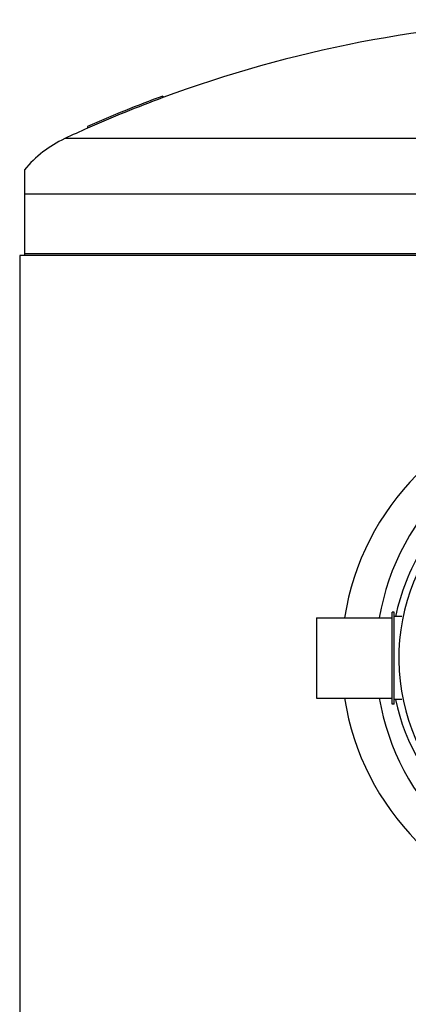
# Model space of a CAD drawing. Header units: millimetres. Extents: x 0 to 297, y 0 to 210.
# Tile 5 of 24: x 138 to 145, y 117 to 136. Entities that reach past the tile are written whole.
import ezdxf

# ---------------------------------------------------------------- set-up
doc = ezdxf.new("R2010")
doc.units = ezdxf.units.MM
doc.header["$LTSCALE"] = 16.335
doc.layers.get('0').update_dxf_attribs({"linetype": 'CONTINUOUS'})
doc.layers.add('AXES_REF', color=7, linetype='CONTINUOUS')

msp = doc.modelspace()

# ---------------------------------------------------------------- linework, layer by layer
at = {"color": 7, "linetype": 'Continuous'}
for p, q in [((140.496, 134.723), (140.496, 134.691)), ((138.996, 134.114), (138.996, 134.081)), ((137.746, 133.255), (137.746, 131.549)), ((160.791, 131.549), (137.651, 131.549)), ((145.052, 122.634), (145.052, 124.464)), ((145.092, 124.464), (145.052, 124.464)), ((145.092, 122.634), (145.092, 124.464)), ((145.25, 124.374), (145.097, 124.374)), ((145.092, 122.634), (145.052, 122.634)), ((145.25, 122.724), (145.097, 122.724))]:
    msp.add_line(p, q, dxfattribs=at)
at = {"color": 9, "linetype": 'Continuous'}
for p, q in [((148.652, 133.876), (138.545, 133.876)), ((146.546, 132.769), (137.746, 132.769)), ((137.746, 131.594), (148.016, 131.594)), ((145.097, 122.724), (145.097, 124.374))]:
    msp.add_line(p, q, dxfattribs=at)
at = {"color": 7, "linetype": 'Continuous'}
for centre, radius, start, end in [((149.221, 111.078), 25.174, 91.7073, 110.2792), ((149.221, 111.078), 25.203, 110.254, 113.9349), ((149.221, 111.078), 25.173, 110.2792, 113.9652), ((149.221, 111.078), 25.174, 113.9651, 115.0919), ((139.521, 131.793), 2.3, 115.0919, 140.5103), ((149.221, 123.549), 5.175, 27.9613, 171.1056), ((145.097, 124.379), 0.005, 180, 270), ((149.221, 123.549), 5.175, 188.8944, 332.0387), ((145.097, 122.719), 0.005, 90, 180)]:
    msp.add_arc(centre, radius, start, end, dxfattribs=at)
at = {"color": 9, "linetype": 'Continuous'}
msp.add_arc((149.221, 123.549), 4.034, 91.4205, 88.5795, dxfattribs=at)
for points, knots in [([(149.121, 128.198), (148.095, 128.174), (146.002, 127.333), (144.97, 125.359), (144.799, 124.349)], [0, 0, 0, 0, 0.500351, 1, 1, 1, 1]), ([(146.611, 126.791), (146.237, 126.495), (145.582, 125.762), (145.219, 124.847), (145.123, 124.374)], [0, 0, 0, 0, 0.497217, 1, 1, 1, 1]), ([(144.799, 122.749), (144.966, 121.761), (145.967, 119.83), (148.957, 118.528), (152.077, 119.49), (153.272, 121.31), (153.537, 122.273)], [0, 0, 0, 0, 0.249899, 0.500006, 0.750719, 1, 1, 1, 1]), ([(145.123, 122.723), (145.302, 121.846), (146.291, 120.16), (148.985, 119.097), (151.775, 119.873), (152.936, 121.444), (153.207, 122.296)], [0, 0, 0, 0, 0.249144, 0.499861, 0.751464, 1, 1, 1, 1])]:
    msp.add_open_spline(points, degree=3, knots=knots, dxfattribs=at)
at = {"layer": 'AXES_REF', "color": 7, "linetype": 'Continuous'}
for p, q in [((137.651, 131.549), (137.651, 76.549)), ((143.552, 124.349), (143.552, 122.749)), ((143.552, 124.349), (145.052, 124.349)), ((143.552, 122.749), (145.052, 122.749))]:
    msp.add_line(p, q, dxfattribs=at)

doc.saveas('drawing.dxf')
